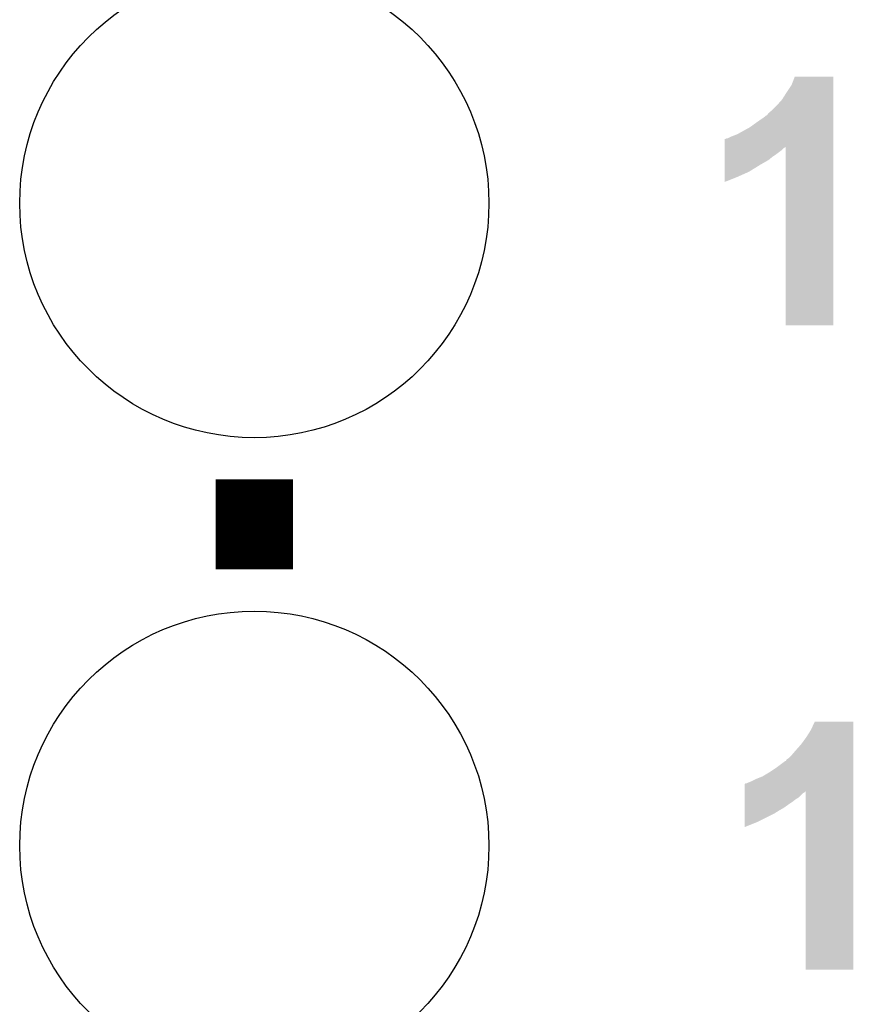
# Model space of a CAD drawing. Extents: x -1.3 to 24.2, y -3.9 to 53.4.
# Tile 32 of 54: x 4.2 to 7.4, y 35.1 to 39. Entities that reach past the tile are written whole.
import ezdxf

# ---------------------------------------------------------------- set-up
doc = ezdxf.new("R2010")
doc.units = 0
doc.layers.get('0').update_dxf_attribs({"linetype": 'CONTINUOUS'})
doc.layers.add('SERVO_3_CLICK_V101_GTO', color=12, linetype='CONTINUOUS')
doc.layers.add('SERVO_3_CLICK_V101_GTS', color=13, linetype='CONTINUOUS')

# ---------------------------------------------------------------- blocks, each defined once
blk = doc.blocks.new('ROUND_21')
blk.add_circle((0, 0), 0.9271)

msp = doc.modelspace()

# ---------------------------------------------------------------- linework, layer by layer
at = {"layer": 'SERVO_3_CLICK_V101_GTO', "const_width": 0.3048}
msp.add_lwpolyline([(5.08, 36.7792), (5.08, 37.1348)], dxfattribs=at)
at = {"layer": 'SERVO_3_CLICK_V101_GTO'}
for points in [[(7.20344, 38.69436), (7.216146, 38.727358), (7.368538, 38.69436), (7.36854, 38.727358)], [(7.216146, 38.727358), (7.216156, 38.72738), (7.36854, 38.727358), (7.216156, 38.72738)], [(7.18312, 38.66388), (7.20344, 38.69436), (7.368538, 38.66388), (7.368538, 38.69436)], [(7.16534, 38.635942), (7.18312, 38.66388), (7.368536, 38.635942), (7.368538, 38.66388)], [(7.127238, 38.595298), (7.14502, 38.61308), (7.368536, 38.595298), (7.368536, 38.61308)], [(7.14502, 38.61308), (7.16534, 38.635942), (7.368536, 38.61308), (7.368536, 38.635942)], [(7.099302, 38.569902), (7.101844, 38.572442), (7.368536, 38.569902), (7.368536, 38.572442)], [(7.101844, 38.572442), (7.10692, 38.574984), (7.368536, 38.572442), (7.368536, 38.574984)], [(7.10692, 38.574984), (7.112004, 38.582602), (7.368536, 38.574984), (7.368536, 38.582602)], [(7.112004, 38.582602), (7.127238, 38.595298), (7.368536, 38.582602), (7.368536, 38.595298)], [(7.038342, 38.52672), (7.06628, 38.54704), (7.368534, 38.52672), (7.368534, 38.54704)], [(7.06628, 38.54704), (7.099302, 38.569902), (7.368534, 38.54704), (7.368536, 38.569902)], [(6.96722, 38.49116), (6.987542, 38.49878), (7.368534, 38.49116), (7.368534, 38.49878)], [(6.987542, 38.49878), (7.0104, 38.51148), (7.368534, 38.49878), (7.368534, 38.51148)], [(7.0104, 38.51148), (7.038342, 38.52672), (7.368534, 38.51148), (7.368534, 38.52672)], [(6.939298, 38.450484), (6.939302, 38.481), (7.368532, 38.450484), (7.368534, 38.481)], [(6.939302, 38.481), (6.941824, 38.481002), (7.368534, 38.481), (7.368534, 38.481002)], [(6.941824, 38.481002), (6.946904, 38.48354), (7.368534, 38.481002), (7.368534, 38.48354)], [(6.946904, 38.48354), (6.951984, 38.483542), (7.368534, 38.48354), (7.368534, 38.483542)], [(6.951984, 38.483542), (6.96722, 38.49116), (7.368534, 38.483542), (7.368534, 38.49116)], [(6.939292, 38.40988), (6.939294, 38.42004), (7.12724, 38.40988), (7.14248, 38.42004)], [(6.939294, 38.42004), (6.939296, 38.43528), (7.14248, 38.42004), (7.162798, 38.43528)], [(6.939296, 38.44798), (6.939298, 38.450484), (7.17804, 38.44798), (7.180542, 38.450484)], [(6.939296, 38.442898), (6.939296, 38.44798), (7.170418, 38.442898), (7.17804, 38.44798)], [(6.939296, 38.43528), (6.939296, 38.442898), (7.162798, 38.43528), (7.170418, 38.442898)], [(7.18058, 37.744422), (7.180542, 38.450484), (7.368518, 37.744422), (7.368532, 38.450484)], [(6.939284, 38.35146), (6.939288, 38.37686), (7.035798, 38.35146), (7.07644, 38.37686)], [(6.939288, 38.37686), (6.93929, 38.397178), (7.07644, 38.37686), (7.111998, 38.397178)], [(6.93929, 38.397178), (6.939292, 38.40988), (7.111998, 38.397178), (7.12724, 38.40988)], [(6.939282, 38.33114), (6.939284, 38.35146), (6.99008, 38.33114), (7.035798, 38.35146)], [(6.93928, 38.310852), (6.939282, 38.33114), (6.93928, 38.310852), (6.99008, 38.33114)], [(7.368518, 37.7444), (7.18058, 37.744422), (7.368518, 37.7444), (7.368518, 37.744422)], [(7.27964, 36.144202), (7.294882, 36.177198), (7.447278, 36.144202), (7.44728, 36.177198)], [(7.294882, 36.177198), (7.294894, 36.17722), (7.44728, 36.177198), (7.294894, 36.17722)], [(7.26186, 36.11626), (7.27964, 36.144202), (7.447278, 36.11626), (7.447278, 36.144202)], [(7.22122, 36.06546), (7.241538, 36.088318), (7.447276, 36.06546), (7.447278, 36.088318)], [(7.241538, 36.088318), (7.26186, 36.11626), (7.447278, 36.088318), (7.447278, 36.11626)], [(7.190742, 36.032442), (7.20598, 36.04768), (7.447276, 36.032442), (7.447276, 36.04768)], [(7.20598, 36.04768), (7.22122, 36.06546), (7.447276, 36.04768), (7.447276, 36.06546)], [(7.14502, 35.99688), (7.1755, 36.019742), (7.447274, 35.99688), (7.447276, 36.019742)], [(7.1755, 36.019742), (7.178046, 36.02228), (7.447276, 36.019742), (7.447276, 36.02228)], [(7.178046, 36.02228), (7.180586, 36.022294), (7.447276, 36.02228), (7.447276, 36.022294)], [(7.180586, 36.022294), (7.183124, 36.02736), (7.447276, 36.022294), (7.447276, 36.02736)], [(7.183124, 36.02736), (7.190742, 36.032442), (7.447276, 36.02736), (7.447276, 36.032442)], [(7.089142, 35.96132), (7.11454, 35.976558), (7.447274, 35.96132), (7.447274, 35.976558)], [(7.11454, 35.976558), (7.14502, 35.99688), (7.447274, 35.976558), (7.447274, 35.99688)], [(7.018024, 35.902864), (7.018026, 35.930846), (7.447272, 35.902864), (7.447274, 35.930846)], [(7.018026, 35.930846), (7.020566, 35.93338), (7.447274, 35.930846), (7.447274, 35.93338)], [(7.020566, 35.93338), (7.025644, 35.933382), (7.447274, 35.93338), (7.447274, 35.933382)], [(7.025644, 35.933382), (7.03072, 35.93592), (7.447274, 35.933382), (7.447274, 35.93592)], [(7.03072, 35.93592), (7.04342, 35.941), (7.447274, 35.93592), (7.447274, 35.941)], [(7.04342, 35.941), (7.06374, 35.95116), (7.447274, 35.941), (7.447274, 35.95116)], [(7.06374, 35.95116), (7.089142, 35.96132), (7.447274, 35.95116), (7.447274, 35.96132)], [(7.018024, 35.897818), (7.018024, 35.902864), (7.254236, 35.897818), (7.259282, 35.902864)], [(7.018024, 35.895278), (7.018024, 35.897818), (7.24916, 35.895278), (7.254236, 35.897818)], [(7.018024, 35.877498), (7.018024, 35.895278), (7.231378, 35.877498), (7.24916, 35.895278)], [(7.25932, 35.196802), (7.259282, 35.902864), (7.447258, 35.196802), (7.447272, 35.902864)], [(7.018022, 35.86988), (7.018024, 35.877498), (7.21868, 35.86988), (7.231378, 35.877498)], [(7.018022, 35.85972), (7.018022, 35.86988), (7.20598, 35.85972), (7.21868, 35.86988)], [(7.018022, 35.84956), (7.018022, 35.85972), (7.19074, 35.84956), (7.20598, 35.85972)], [(7.018022, 35.836858), (7.018022, 35.84956), (7.17296, 35.836858), (7.19074, 35.84956)], [(7.01802, 35.814002), (7.018022, 35.8267), (7.13486, 35.814002), (7.15518, 35.8267)], [(7.01802, 35.78098), (7.01802, 35.814002), (7.06882, 35.78098), (7.13486, 35.814002)], [(7.018022, 35.8267), (7.018022, 35.836858), (7.15518, 35.8267), (7.17296, 35.836858)], [(7.01802, 35.760692), (7.01802, 35.78098), (7.01802, 35.760692), (7.06882, 35.78098)], [(7.447258, 35.19678), (7.25932, 35.196802), (7.447258, 35.19678), (7.447258, 35.196802)]]:
    msp.add_solid(points, dxfattribs=at)

# ---------------------------------------------------------------- block references
at = {"layer": 'SERVO_3_CLICK_V101_GTS'}
for p in [(5.08, 38.227), (5.08, 35.687)]:
    msp.add_blockref('ROUND_21', p, dxfattribs=at)

doc.saveas('drawing.dxf')
